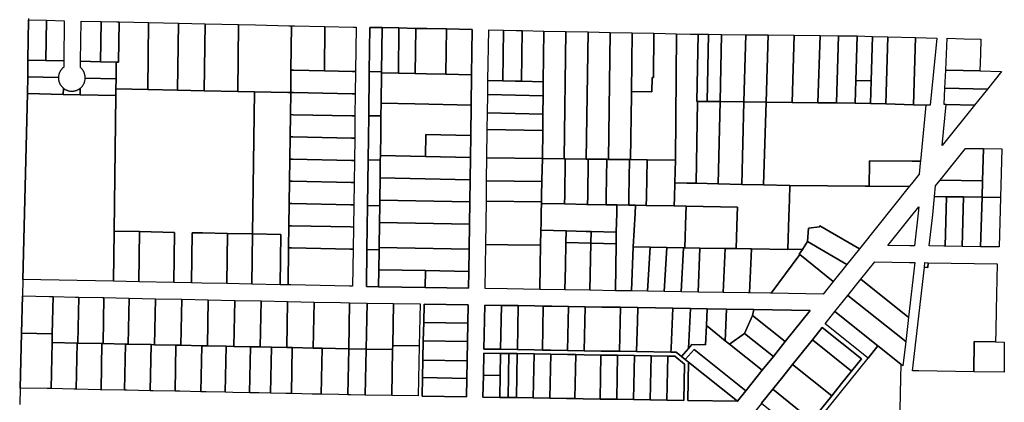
# Model space of a CAD drawing. Header units: feet. Extents: x -20058473 to 1466342, y -20424011 to 753407.
# Tile 53 of 58: x 1456637 to 1466305, y 738835 to 742593. Entities that reach past the tile are written whole.
import ezdxf

# ---------------------------------------------------------------- set-up
doc = ezdxf.new("R2010")
doc.units = ezdxf.units.FT
doc.header["$MEASUREMENT"] = 0
doc.layers.add('vanwert_121013_d_joined', color=247, linetype='Continuous')

msp = doc.modelspace()

# ---------------------------------------------------------------- linework, layer by layer
at = {"layer": 'vanwert_121013_d_joined'}
msp.add_lwpolyline([(1456724.2, 742605.9), (1456724, 742591), (1456718.6, 742195.9), (1456716.3, 742031.6), (1456714.1, 741867.3), (1456714.1, 741867.3), (1456668.8, 740042), (1456664.2, 739879.5), (1456654.9, 739514.8), (1456641.3, 738975.5), (1456637.2, 738812.9)], dxfattribs=at)
for points in [[(1456894.3, 742192), (1456718.6, 742195.9), (1456724, 742591), (1456899.7, 742587.2), (1456894.3, 742192)], [(1456894.3, 742192), (1456899.7, 742587.2), (1457075.5, 742583.3), (1457070.1, 742188.2), (1456894.3, 742192)], [(1457431.5, 742180.2), (1457234.3, 742184.5), (1457239.7, 742579.7), (1457436.9, 742575.2), (1457431.5, 742180.2)], [(1457614.2, 742571.2), (1457608.9, 742176.3), (1457585.9, 742176.8), (1457431.5, 742180.2), (1457436.9, 742575.2), (1457591.2, 742571.8), (1457614.2, 742571.2)], [(1457585.9, 742176.8), (1457608.9, 742176.3), (1457614.2, 742571.2), (1457903.3, 742564.7), (1457894.4, 741907.9), (1457582.3, 741914.8), (1457583.6, 742012.5), (1457585.9, 742176.8)], [(1457894.4, 741907.9), (1457903.3, 742564.7), (1458195.7, 742558.1), (1458186.8, 741901.4), (1457894.4, 741907.9)], [(1458186.8, 741901.4), (1458195.7, 742558.1), (1458458.5, 742552.2), (1458449.6, 741895.6), (1458186.8, 741901.4)], [(1458449.6, 741895.6), (1458458.5, 742552.2), (1458787, 742544.8), (1458778.2, 741888.4), (1458449.6, 741895.6)], [(1459298.1, 741877), (1459271, 741877.6), (1458942.4, 741884.8), (1458778.2, 741888.4), (1458787, 742544.8), (1458951.3, 742541.1), (1459279.8, 742533.7), (1459306.9, 742533.2), (1459301, 742096.8), (1459298.1, 741878.7), (1459298.1, 741877)], [(1459634.6, 742526.4), (1459628.7, 742090), (1459328.1, 742096.3), (1459301, 742096.8), (1459306.9, 742533.2), (1459334, 742532.6), (1459634.6, 742526.4)], [(1459628.7, 742090), (1459634.6, 742526.4), (1459911.6, 742520.6), (1459941.1, 742520), (1459935.2, 742083.7), (1459905.7, 742084.3), (1459628.7, 742090)], [(1460075.8, 742517.2), (1460070, 742083.5), (1460064.1, 741649.8), (1460058.3, 741216.1), (1460052.2, 740768.3), (1460046.3, 740334.5), (1460041.5, 739972.3), (1460161.4, 739970.3), (1460618.1, 739962.7), (1461045.2, 739955.6), (1461047.5, 740121.1), (1461050.4, 740339.7), (1461053.7, 740583.9), (1461056.7, 740802.5), (1461059.6, 741021.1), (1461062.6, 741239.6), (1461065.5, 741456.8), (1461069.5, 741754.9), (1461073.6, 742052.9), (1461079.5, 742496.4), (1460827.7, 742501.6), (1460636.3, 742505.6), (1460527.2, 742507.8), (1460361.5, 742511.3), (1460195.8, 742514.7), (1460075.8, 742517.2)], [(1460070, 742083.5), (1460075.8, 742517.2), (1460195.8, 742514.7), (1460189.9, 742081), (1460070, 742083.5)], [(1460355.5, 742067.8), (1460189.8, 742071.2), (1460189.9, 742081), (1460195.8, 742514.7), (1460361.5, 742511.3), (1460355.5, 742067.8)], [(1460355.5, 742067.8), (1460361.5, 742511.3), (1460527.2, 742507.8), (1460521.2, 742064.3), (1460355.5, 742067.8)], [(1460527.2, 742507.8), (1460636.3, 742505.6), (1460827.7, 742501.6), (1460821.7, 742058.1), (1460630.3, 742062.1), (1460521.2, 742064.3), (1460527.2, 742507.8)], [(1460821.7, 742058.1), (1460827.7, 742501.6), (1461079.5, 742496.4), (1461073.6, 742052.9), (1460821.7, 742058.1)], [(1461381.7, 741992.2), (1461235.5, 741995.3), (1461242.2, 742493), (1461388.4, 742490), (1461381.7, 741992.2)], [(1461381.7, 741992.2), (1461388.4, 742490), (1461513.2, 742487.4), (1461570.7, 742486.2), (1461564, 741988.5), (1461506.5, 741989.6), (1461381.7, 741992.2)], [(1461564, 741988.5), (1461570.7, 742486.2), (1461784.3, 742481.7), (1461778.6, 741984), (1461564, 741988.5)], [(1461984.2, 741226.5), (1461770, 741229), (1461773.1, 741504.2), (1461775, 741665.3), (1461777, 741846), (1461778.6, 741984), (1461784.3, 742481.7), (1462001.1, 742477.2), (1461984.2, 741226.5)], [(1461984.2, 741226.5), (1462001.1, 742477.2), (1462217.9, 742472.7), (1462201.1, 741223.9), (1461994.7, 741226.4), (1461984.2, 741226.5)], [(1462417.9, 741221.3), (1462401, 741221.5), (1462219.4, 741223.7), (1462201.1, 741223.9), (1462217.9, 742472.7), (1462434.8, 742468.2), (1462417.9, 741221.3)], [(1462634.8, 741218.7), (1462624.6, 741218.8), (1462417.9, 741221.3), (1462434.8, 742468.2), (1462651.6, 742463.7), (1462643.9, 741888.7), (1462643.4, 741855.8), (1462634.8, 741218.7)], [(1462643.9, 741888.7), (1462845.9, 741884.5), (1462847.8, 742025.8), (1462859.3, 742025.6), (1462865.2, 742459.3), (1463085.3, 742454.7), (1463077.2, 741213.4), (1462798.6, 741216.8), (1462634.8, 741218.7), (1462643.4, 741855.8), (1462643.9, 741888.7)], [(1462865.2, 742459.3), (1462859.3, 742025.6), (1462847.8, 742025.8), (1462845.9, 741884.5), (1462643.9, 741888.7), (1462651.6, 742463.7), (1462865.2, 742459.3)], [(1463279.8, 740986.1), (1463188.9, 740988.2), (1463070.9, 740990.9), (1463077.2, 741213.4), (1463085.3, 742454.7), (1463222.3, 742451.9), (1463299.1, 742451), (1463287.4, 741790.7), (1463294, 741790.6), (1463279.8, 740986.1)], [(1463294, 741790.6), (1463287.4, 741790.7), (1463299.1, 742451), (1463305.7, 742450.9), (1463400.2, 742449.9), (1463387.3, 741789.6), (1463294, 741790.6)], [(1463515, 741788.1), (1463387.3, 741789.6), (1463400.2, 742449.9), (1463529.4, 742448.4), (1463515, 741788.1)], [(1463749.1, 741785.5), (1463515, 741788.1), (1463529.4, 742448.4), (1463766.5, 742445.7), (1463749.1, 741785.5)], [(1463966.7, 741783), (1463749.1, 741785.5), (1463766.5, 742445.7), (1463986.9, 742443.3), (1463966.7, 741783)], [(1464221.4, 741780.2), (1463966.7, 741783), (1463986.9, 742443.3), (1464241.5, 742440.4), (1464221.4, 741780.2)], [(1464476, 741777.3), (1464221.4, 741780.2), (1464241.5, 742440.4), (1464496.2, 742437.5), (1464476, 741777.3)], [(1464476, 741777.3), (1464496.2, 742437.5), (1464678.5, 742435.5), (1464658.4, 741775.2), (1464476, 741777.3)], [(1464678.5, 742435.5), (1464860.9, 742433.1), (1464847.6, 741996.3), (1464840.8, 741772.9), (1464658.4, 741775.2), (1464678.5, 742435.5)], [(1464998.7, 741992.4), (1464847.6, 741996.3), (1464860.9, 742433.1), (1465012, 742429.2), (1464998.7, 741992.4)], [(1465143, 741765.1), (1464991.9, 741769), (1464998.7, 741992.4), (1465012, 742429.2), (1465163.1, 742425.3), (1465143, 741765.1)], [(1465414, 741758.1), (1465143, 741765.1), (1465163.1, 742425.3), (1465434.1, 742418.3), (1465414, 741758.1)], [(1465641.6, 742412.9), (1465577.5, 741753.9), (1465536.2, 741754.9), (1465414, 741758.1), (1465434.1, 742418.3), (1465641.6, 742412.9)], [(1466070.1, 742253.9), (1466065.8, 742089.6), (1465900.9, 742093.9), (1465730.1, 742098.3), (1465745.4, 742410.2), (1465909.7, 742406), (1466073.9, 742401.7), (1466070.1, 742253.9)], [(1457017.7, 742025), (1456716.3, 742031.6), (1456718.6, 742195.9), (1456894.3, 742192), (1457070.1, 742188.2), (1457069.2, 742126.5), (1457065.7, 742123.6), (1457062.2, 742120.7), (1457059.5, 742118.2), (1457058.9, 742117.7), (1457055.7, 742114.5), (1457054.9, 742113.7), (1457052.5, 742111.2), (1457049.5, 742107.8), (1457046.6, 742104.4), (1457043.9, 742100.8), (1457041.2, 742097.1), (1457038.7, 742093.4), (1457037.4, 742091.3), (1457036.3, 742089.5), (1457035, 742087.3), (1457034, 742085.6), (1457031.9, 742081.6), (1457029.9, 742077.5), (1457028.1, 742073.4), (1457026.4, 742069.2), (1457024.9, 742064.9), (1457023.5, 742060.6), (1457022.2, 742056.3), (1457021.1, 742051.9), (1457020.1, 742047.5), (1457019.3, 742043), (1457018.7, 742038.5), (1457018.2, 742034), (1457017.9, 742029.5), (1457017.7, 742025)], [(1457234.3, 742184.5), (1457431.5, 742180.2), (1457585.9, 742176.8), (1457583.6, 742012.5), (1457280.5, 742019.2), (1457280.5, 742023.7), (1457280.4, 742028.2), (1457280.1, 742032.8), (1457279.7, 742037.3), (1457279.1, 742041.8), (1457278.3, 742046.2), (1457277.4, 742050.7), (1457276.3, 742055.1), (1457275.1, 742059.4), (1457273.8, 742063.7), (1457272.3, 742068), (1457270.6, 742072.2), (1457268.8, 742076.4), (1457266.9, 742080.5), (1457264.8, 742084.5), (1457262.6, 742088.4), (1457260.2, 742092.3), (1457257.7, 742096.1), (1457255.1, 742099.8), (1457252.4, 742103.4), (1457249.5, 742106.9), (1457246.5, 742110.3), (1457243.4, 742113.6), (1457240.2, 742116.8), (1457236.9, 742119.9), (1457233.5, 742122.8), (1457234.3, 742184.5)], [(1459628.7, 742090), (1459905.7, 742084.3), (1459935.2, 742083.7), (1459932.3, 741865.5), (1459902.7, 741866.1), (1459325.2, 741878.1), (1459298.1, 741878.7), (1459301, 742096.8), (1459328.1, 742096.3), (1459628.7, 742090)], [(1460064.1, 741649.8), (1460070, 742083.5), (1460189.9, 742081), (1460189.8, 742071.2), (1460185.7, 741773.2), (1460184, 741647.3), (1460064.1, 741649.8)], [(1460355.5, 742067.8), (1460521.2, 742064.3), (1460630.3, 742062.1), (1460821.7, 742058.1), (1461073.6, 742052.9), (1461069.5, 741754.9), (1460517.2, 741766.3), (1460185.7, 741773.2), (1460189.8, 742071.2), (1460355.5, 742067.8)], [(1465721.5, 741921.8), (1465730.1, 742098.3), (1465900.9, 742093.9), (1466065.8, 742089.6), (1466277.7, 742084.2), (1466139.1, 741911), (1465721.5, 741921.8)], [(1456716.3, 742031.6), (1457017.7, 742025), (1457017.7, 742020.5), (1457017.8, 742016.1), (1457018.1, 742011.7), (1457018.5, 742007.2), (1457019.1, 742002.8), (1457019.8, 741998.5), (1457020.7, 741994.1), (1457021.7, 741989.8), (1457022.9, 741985.5), (1457024.2, 741981.2), (1457025.6, 741977), (1457027.2, 741972.9), (1457028.9, 741968.8), (1457030.8, 741964.8), (1457032.8, 741960.8), (1457035, 741956.9), (1457037.2, 741953.1), (1457039.6, 741949.4), (1457042.1, 741945.7), (1457044.8, 741942.1), (1457047.5, 741938.6), (1457050.4, 741935.3), (1457053.4, 741932), (1457056.5, 741928.8), (1457059.7, 741925.7), (1457063, 741922.7), (1457066.4, 741919.9), (1457065.6, 741859.6), (1456714.1, 741867.3), (1456716.3, 742031.6)], [(1457229.9, 741856), (1457230.8, 741919.1), (1457234.2, 741921.9), (1457237.5, 741924.8), (1457240.8, 741927.9), (1457243.9, 741931), (1457246.9, 741934.3), (1457249.8, 741937.6), (1457252.6, 741941.1), (1457255.3, 741944.6), (1457257.9, 741948.2), (1457260.3, 741952), (1457262.6, 741955.8), (1457264.8, 741959.6), (1457266.8, 741963.6), (1457268.7, 741967.6), (1457270.5, 741971.7), (1457272.1, 741975.8), (1457273.6, 741980), (1457275, 741984.2), (1457276.2, 741988.5), (1457277.3, 741992.8), (1457278.2, 741997.1), (1457278.9, 742001.5), (1457279.6, 742005.9), (1457280, 742010.3), (1457280.4, 742014.8), (1457280.5, 742019.2), (1457583.6, 742012.5), (1457582.3, 741914.8), (1457581.4, 741848.2), (1457229.9, 741856)], [(1461381.7, 741992.2), (1461506.5, 741989.6), (1461564, 741988.5), (1461778.6, 741984), (1461777, 741846), (1461233.6, 741857.3), (1461235.5, 741995.3), (1461381.7, 741992.2)], [(1464840.8, 741772.9), (1464847.6, 741996.3), (1464998.7, 741992.4), (1464991.9, 741769), (1464840.8, 741772.9)], [(1457581.4, 741848.2), (1457563.4, 740516.5), (1457556.8, 740023.6), (1456668.8, 740042), (1456714.1, 741867.3), (1457065.6, 741859.6), (1457229.9, 741856), (1457581.4, 741848.2)], [(1457230.8, 741919.1), (1457229.9, 741856), (1457065.6, 741859.6), (1457066.4, 741919.9), (1457070, 741917.1), (1457073.7, 741914.4), (1457077.5, 741911.9), (1457081.3, 741909.5), (1457085.3, 741907.2), (1457089.3, 741905), (1457093.4, 741903), (1457097.5, 741901.2), (1457101.7, 741899.5), (1457106, 741897.9), (1457110.3, 741896.5), (1457114.7, 741895.2), (1457119.1, 741894.1), (1457123.6, 741893.1), (1457128.1, 741892.3), (1457132.6, 741891.7), (1457137.1, 741891.2), (1457141.6, 741890.8), (1457146.2, 741890.7), (1457150.7, 741890.6), (1457151.3, 741890.7), (1457155.3, 741890.8), (1457159.8, 741891.1), (1457164.3, 741891.5), (1457168.9, 741892.1), (1457173.3, 741892.9), (1457177.8, 741893.8), (1457182.2, 741894.9), (1457182.7, 741895), (1457186.6, 741896.1), (1457191, 741897.5), (1457195.2, 741899), (1457199.5, 741900.7), (1457201.9, 741901.7), (1457203.7, 741902.5), (1457205.6, 741903.4), (1457207.8, 741904.4), (1457211.8, 741906.5), (1457213.5, 741907.5), (1457215.8, 741908.8), (1457218.1, 741910.2), (1457219.6, 741911.2), (1457223.4, 741913.7), (1457227.2, 741916.3), (1457230.8, 741919.1)], [(1457582.3, 741914.8), (1457894.4, 741907.9), (1458186.8, 741901.4), (1458449.6, 741895.6), (1458778.2, 741888.4), (1458942.4, 741884.8), (1458923.6, 740488.2), (1458677.2, 740493.3), (1458430.8, 740498.4), (1458332.2, 740500.5), (1458325.6, 740007.6), (1458151.4, 740011.2), (1458158.1, 740504.1), (1457813.1, 740511.3), (1457563.4, 740516.5), (1457581.4, 741848.2), (1457582.3, 741914.8)], [(1459196.2, 739989.5), (1459202.8, 740482.4), (1458923.6, 740488.2), (1458942.4, 741884.8), (1459271, 741877.6), (1459298.1, 741877), (1459295.1, 741660.5), (1459292.2, 741442.3), (1459289.2, 741224.2), (1459286.3, 741006), (1459283.4, 740787.8), (1459280.4, 740569.7), (1459277.5, 740351.5), (1459272.5, 739987.9), (1459245.4, 739988.5), (1459196.2, 739989.5)], [(1459298.1, 741878.7), (1459325.2, 741878.1), (1459902.7, 741866.1), (1459932.3, 741865.5), (1459929.3, 741647.3), (1459899.8, 741647.9), (1459322.2, 741659.9), (1459295.1, 741660.5), (1459298.1, 741877), (1459298.1, 741878.7)], [(1461775, 741665.3), (1461231.1, 741676.6), (1461233.6, 741857.3), (1461777, 741846), (1461775, 741665.3)], [(1465721.5, 741921.8), (1466139.1, 741911), (1466012, 741752.2), (1465734.7, 741759.4), (1465713.5, 741759.9), (1465721.5, 741921.8)], [(1460620.7, 741248.8), (1460178.8, 741258), (1460181.7, 741475.2), (1460184, 741647.3), (1460185.7, 741773.2), (1460517.2, 741766.3), (1461069.5, 741754.9), (1461065.5, 741456.8), (1460623.6, 741466), (1460620.7, 741248.8)], [(1463279.8, 740986.1), (1463294, 741790.6), (1463387.3, 741789.6), (1463515, 741788.1), (1463497.3, 740981.1), (1463279.8, 740986.1)], [(1463727.8, 740975.7), (1463497.3, 740981.1), (1463515, 741788.1), (1463749.1, 741785.5), (1463727.8, 740975.7)], [(1463942, 740970.8), (1463727.8, 740975.7), (1463749.1, 741785.5), (1463966.7, 741783), (1463942, 740970.8)], [(1465536.2, 741754.9), (1465482.4, 741202.3), (1465399.5, 741203.2), (1464981.4, 741207.9), (1464981.1, 741188.2), (1464978.5, 740957.5), (1464939.1, 740957.8), (1464199.6, 740964.8), (1463942, 740970.8), (1463966.7, 741783), (1464221.4, 741780.2), (1464476, 741777.3), (1464658.4, 741775.2), (1464840.8, 741772.9), (1464991.9, 741769), (1465143, 741765.1), (1465414, 741758.1), (1465536.2, 741754.9)], [(1466012, 741752.2), (1465695.5, 741356.9), (1465734.7, 741759.4), (1466012, 741752.2)], [(1459295.1, 741660.5), (1459322.2, 741659.9), (1459899.8, 741647.9), (1459929.3, 741647.3), (1459926.4, 741429.2), (1459896.8, 741429.8), (1459319.3, 741441.8), (1459292.2, 741442.3), (1459295.1, 741660.5)], [(1461773.1, 741504.2), (1461229, 741515.5), (1461231.1, 741676.6), (1461775, 741665.3), (1461773.1, 741504.2)], [(1460058.3, 741216.1), (1460064.1, 741649.8), (1460184, 741647.3), (1460181.7, 741475.2), (1460178.8, 741258), (1460178.2, 741213.6), (1460058.3, 741216.1)], [(1460620.7, 741248.8), (1460623.6, 741466), (1461065.5, 741456.8), (1461062.6, 741239.6), (1460620.7, 741248.8)], [(1461773.1, 741504.2), (1461770, 741229), (1461225.2, 741236.3), (1461229, 741515.5), (1461773.1, 741504.2)], [(1459292.2, 741442.3), (1459319.3, 741441.8), (1459896.8, 741429.8), (1459926.4, 741429.2), (1459923.4, 741211), (1459893.9, 741211.6), (1459316.4, 741223.6), (1459289.2, 741224.2), (1459292.2, 741442.3)], [(1466091.2, 741010.4), (1465675.5, 741016.3), (1465923.5, 741328.9), (1466100, 741326.3), (1466091.2, 741010.4)], [(1466091.2, 741010.4), (1466100, 741326.3), (1466280.7, 741323.8), (1466267.4, 740846.9), (1466086.7, 740849.4), (1466091.2, 741010.4)], [(1459289.2, 741224.2), (1459316.4, 741223.6), (1459893.9, 741211.6), (1459923.4, 741211), (1459920.5, 740992.8), (1459890.9, 740993.4), (1459313.4, 741005.4), (1459286.3, 741006), (1459289.2, 741224.2)], [(1460052.2, 740768.3), (1460058.3, 741216.1), (1460178.2, 741213.6), (1460175.8, 741038.8), (1460172.9, 740819.6), (1460172.1, 740766.3), (1460052.2, 740768.3)], [(1460178.8, 741258), (1460620.7, 741248.8), (1461062.6, 741239.6), (1461059.6, 741021.1), (1460175.8, 741038.8), (1460178.2, 741213.6), (1460178.8, 741258)], [(1461770, 741229), (1461765.5, 741016.2), (1461765.2, 741003), (1461222.2, 741010.7), (1461222.3, 741023.8), (1461225.2, 741236.3), (1461770, 741229)], [(1461988.6, 740864.9), (1461987.2, 740782.8), (1461760.6, 740786.6), (1461761, 740803.3), (1461762.3, 740868.7), (1461765.2, 741003), (1461765.5, 741016.2), (1461770, 741229), (1461984.2, 741226.5), (1461994.7, 741226.4), (1461988.6, 740864.9)], [(1461988.6, 740864.9), (1461994.7, 741226.4), (1462201.1, 741223.9), (1462219.4, 741223.7), (1462214.8, 740861.1), (1462213.8, 740778.9), (1462204.9, 740779.1), (1461987.2, 740782.8), (1461988.6, 740864.9)], [(1462395.3, 740775.8), (1462213.8, 740778.9), (1462214.8, 740861.1), (1462219.4, 741223.7), (1462401, 741221.5), (1462396.3, 740858), (1462395.3, 740775.8)], [(1462618.9, 740772), (1462501, 740774), (1462395.3, 740775.8), (1462396.3, 740858), (1462401, 741221.5), (1462417.9, 741221.3), (1462624.6, 741218.8), (1462620, 740854.2), (1462618.9, 740772)], [(1462620, 740854.2), (1462624.6, 741218.8), (1462634.8, 741218.7), (1462798.6, 741216.8), (1462791.1, 740851.1), (1462789.4, 740769), (1462684.6, 740770.9), (1462618.9, 740772), (1462620, 740854.2)], [(1463066.8, 740846.1), (1463064.4, 740764), (1462789.4, 740769), (1462791.1, 740851.1), (1462798.6, 741216.8), (1463077.2, 741213.4), (1463070.9, 740990.9), (1463066.8, 740846.1)], [(1465482.4, 741202.3), (1465480.5, 741182.6), (1465470.1, 741075.2), (1465393.7, 740979.8), (1465372.8, 740953.7), (1464978.5, 740957.5), (1464981.1, 741188.2), (1464981.4, 741207.9), (1465399.5, 741203.2), (1465482.4, 741202.3)], [(1459286.3, 741006), (1459313.4, 741005.4), (1459890.9, 740993.4), (1459920.5, 740992.8), (1459917.6, 740774.7), (1459888, 740775.3), (1459310.5, 740787.3), (1459283.4, 740787.8), (1459286.3, 741006)], [(1460172.9, 740819.6), (1460175.8, 741038.8), (1461059.6, 741021.1), (1461056.7, 740802.5), (1460172.9, 740819.6)], [(1461765.2, 741003), (1461762.3, 740868.7), (1461761, 740803.3), (1461219.5, 740811.4), (1461222.2, 741010.7), (1461765.2, 741003)], [(1463066.8, 740846.1), (1463070.9, 740990.9), (1463188.9, 740988.2), (1463279.8, 740986.1), (1463497.3, 740981.1), (1463727.8, 740975.7), (1463942, 740970.8), (1464199.6, 740964.8), (1464195, 740825.5), (1464192.2, 740743.4), (1464189.4, 740661.3), (1464178.5, 740337.9), (1464178.5, 740336), (1463822.2, 740341.9), (1463809.4, 740342.1), (1463673, 740344.4), (1463683.9, 740670.5), (1463686.7, 740752.6), (1463181.2, 740761.9), (1463064.4, 740764), (1463066.8, 740846.1)], [(1465630.6, 740960.2), (1465675.5, 741016.3), (1466091.2, 741010.4), (1466086.7, 740849.4), (1465906, 740852), (1465738.4, 740854.4), (1465725.3, 740854.6), (1465620.4, 740856.1), (1465630.6, 740960.2)], [(1464323.8, 740334.7), (1464178.5, 740337.9), (1464189.4, 740661.3), (1464192.2, 740743.4), (1464195, 740825.5), (1464199.6, 740964.8), (1464939.1, 740957.8), (1464978.5, 740957.5), (1465372.8, 740953.7), (1464896.3, 740358.4), (1464883.6, 740342.5), (1464495.5, 740567.3), (1464489.3, 740559.6), (1464382, 740544.5), (1464372.2, 740413.4), (1464323.8, 740334.7)], [(1459283.4, 740787.8), (1459310.5, 740787.3), (1459888, 740775.3), (1459917.6, 740774.7), (1459914.6, 740556.5), (1459885, 740557.1), (1459307.5, 740569.1), (1459280.4, 740569.7), (1459283.4, 740787.8)], [(1460172.9, 740819.6), (1461056.7, 740802.5), (1461053.7, 740583.9), (1460169.9, 740600.4), (1460172.1, 740766.3), (1460172.9, 740819.6)], [(1461752.2, 740377.6), (1461430.6, 740382.9), (1461213.7, 740386.6), (1461216.6, 740599), (1461219.5, 740811.4), (1461761, 740803.3), (1461760.6, 740786.6), (1461758.9, 740704.5), (1461756.4, 740590.4), (1461755, 740524.4), (1461752.2, 740377.6)], [(1462213.8, 740778.9), (1462395.3, 740775.8), (1462501, 740774), (1462499.3, 740691.9), (1462495.4, 740507.6), (1462249, 740513.2), (1462199.3, 740514.3), (1462002.6, 740518.8), (1461755, 740524.4), (1461756.4, 740590.4), (1461758.9, 740704.5), (1461760.6, 740786.6), (1461987.2, 740782.8), (1462204.9, 740779.1), (1462213.8, 740778.9)], [(1465724.9, 740368.2), (1465711.8, 740368.4), (1465567.8, 740370.5), (1465603, 740677), (1465620.4, 740856.1), (1465725.3, 740854.6), (1465738.4, 740854.4), (1465724.9, 740368.2)], [(1465892.5, 740365.8), (1465724.9, 740368.2), (1465738.4, 740854.4), (1465906, 740852), (1465892.5, 740365.8)], [(1466073.2, 740363.3), (1465892.5, 740365.8), (1465906, 740852), (1466086.7, 740849.4), (1466073.2, 740363.3)], [(1466253.9, 740360.7), (1466073.2, 740363.3), (1466086.7, 740849.4), (1466267.4, 740846.9), (1466253.9, 740360.7)], [(1460046.3, 740334.5), (1460052.2, 740768.3), (1460172.1, 740766.3), (1460169.9, 740600.4), (1460166.6, 740355.5), (1460166.3, 740332.5), (1460046.3, 740334.5)], [(1462618.9, 740772), (1462684.6, 740770.9), (1462680.2, 740688.9), (1462662.2, 740361.3), (1462643.7, 739928.9), (1462487.7, 739931.5), (1462492.9, 740392.6), (1462495.4, 740507.6), (1462499.3, 740691.9), (1462501, 740774), (1462618.9, 740772)], [(1462680.2, 740688.9), (1462684.6, 740770.9), (1462789.4, 740769), (1463064.4, 740764), (1463181.2, 740761.9), (1463178.5, 740679.7), (1463167.5, 740352.8), (1463153.7, 740353.1), (1462990.8, 740355.8), (1462826.5, 740358.5), (1462662.2, 740361.3), (1462680.2, 740688.9)], [(1463178.5, 740679.7), (1463181.2, 740761.9), (1463686.7, 740752.6), (1463683.9, 740670.5), (1463673, 740344.4), (1463563.1, 740346.2), (1463316.8, 740350.3), (1463167.5, 740352.8), (1463178.5, 740679.7)], [(1465377.9, 740373.2), (1465163.1, 740376.2), (1465385.2, 740653.7), (1465465.2, 740753.6), (1465459.2, 740692.2), (1465422.5, 740372.5), (1465377.9, 740373.2)], [(1460166.6, 740355.5), (1460169.9, 740600.4), (1461053.7, 740583.9), (1461050.4, 740339.7), (1460166.6, 740355.5)], [(1457563.4, 740516.5), (1457813.1, 740511.3), (1457806.5, 740018.4), (1457556.8, 740023.6), (1457563.4, 740516.5)], [(1457813.1, 740511.3), (1458158.1, 740504.1), (1458151.4, 740011.2), (1457806.5, 740018.4), (1457813.1, 740511.3)], [(1458677.2, 740493.3), (1458670.5, 740000.4), (1458424.1, 740005.6), (1458325.6, 740007.6), (1458332.2, 740500.5), (1458430.8, 740498.4), (1458677.2, 740493.3)], [(1459280.4, 740569.7), (1459307.5, 740569.1), (1459885, 740557.1), (1459914.6, 740556.5), (1459911.7, 740338.3), (1459882.1, 740338.9), (1459304.6, 740350.9), (1459277.5, 740351.5), (1459280.4, 740569.7)], [(1461990.3, 739939.8), (1461743.9, 739943.9), (1461748.3, 740173.9), (1461752.2, 740377.6), (1461755, 740524.4), (1462002.6, 740518.8), (1462000.1, 740403.8), (1461995.2, 740169.8), (1461990.3, 739939.8)], [(1462246.5, 740398.2), (1462000.1, 740403.8), (1462002.6, 740518.8), (1462199.3, 740514.3), (1462249, 740513.2), (1462246.5, 740398.2)], [(1462246.5, 740398.2), (1462249, 740513.2), (1462495.4, 740507.6), (1462492.9, 740392.6), (1462246.5, 740398.2)], [(1464372.2, 740413.4), (1464382, 740544.5), (1464489.3, 740559.6), (1464495.5, 740567.3), (1464883.6, 740342.5), (1464760.4, 740188.6), (1464372.2, 740413.4)], [(1458677.2, 740493.3), (1458923.6, 740488.2), (1458916.9, 739995.3), (1458670.5, 740000.4), (1458677.2, 740493.3)], [(1458923.6, 740488.2), (1459202.8, 740482.4), (1459196.2, 739989.5), (1458916.9, 739995.3), (1458923.6, 740488.2)], [(1462236.7, 739935.7), (1461990.3, 739939.8), (1461995.2, 740169.8), (1462000.1, 740403.8), (1462246.5, 740398.2), (1462236.7, 739935.7)], [(1464323.8, 740334.7), (1464372.2, 740413.4), (1464760.4, 740188.6), (1464626.3, 740021.1), (1464296.6, 740286.6), (1464291.5, 740290.7), (1464323.8, 740334.7)], [(1459277.5, 740351.5), (1459304.6, 740350.9), (1459882.1, 740338.9), (1459911.7, 740338.3), (1459906.7, 739974.8), (1459877.2, 739975.4), (1459299.7, 739987.4), (1459272.5, 739987.9), (1459277.5, 740351.5)], [(1460046.3, 740334.5), (1460166.3, 740332.5), (1460163.6, 740136.3), (1460161.4, 739970.3), (1460041.5, 739972.3), (1460046.3, 740334.5)], [(1460620.3, 740128.5), (1460163.6, 740136.3), (1460166.3, 740332.5), (1460166.6, 740355.5), (1461050.4, 740339.7), (1461047.5, 740121.1), (1460620.3, 740128.5)], [(1461752.2, 740377.6), (1461748.3, 740173.9), (1461743.9, 739943.9), (1461424.7, 739949.2), (1461207.9, 739952.8), (1461213.7, 740386.6), (1461430.6, 740382.9), (1461752.2, 740377.6)], [(1462246.5, 740398.2), (1462492.9, 740392.6), (1462487.7, 739931.5), (1462236.7, 739935.7), (1462246.5, 740398.2)], [(1462662.2, 740361.3), (1462826.5, 740358.5), (1462802.8, 739926.2), (1462643.7, 739928.9), (1462662.2, 740361.3)], [(1462826.5, 740358.5), (1462990.8, 740355.8), (1462967.1, 739923.5), (1462802.8, 739926.2), (1462826.5, 740358.5)], [(1462990.8, 740355.8), (1463153.7, 740353.1), (1463132.7, 739920.7), (1462967.1, 739923.5), (1462990.8, 740355.8)], [(1463153.7, 740353.1), (1463167.5, 740352.8), (1463316.8, 740350.3), (1463298.2, 739918), (1463132.7, 739920.7), (1463153.7, 740353.1)], [(1463544.5, 739913.9), (1463298.2, 739918), (1463316.8, 740350.3), (1463563.1, 740346.2), (1463544.5, 739913.9)], [(1463822.2, 740341.9), (1463804, 739909.5), (1463790.8, 739909.7), (1463544.5, 739913.9), (1463563.1, 740346.2), (1463673, 740344.4), (1463809.4, 740342.1), (1463822.2, 740341.9)], [(1464323.8, 740334.7), (1464291.5, 740290.7), (1464296.6, 740286.6), (1464017.3, 739906), (1464009.3, 739906.1), (1463804, 739909.5), (1463822.2, 740341.9), (1464178.5, 740336), (1464178.5, 740337.9), (1464323.8, 740334.7)], [(1464296.6, 740286.6), (1464626.3, 740021.1), (1464527.3, 739897.5), (1464017.3, 739906), (1464296.6, 740286.6)], [(1465359.7, 739674.5), (1464897.5, 740044.4), (1465033.1, 740213.8), (1465373.6, 740208.9), (1465426.8, 740208.1), (1465365, 739670.2), (1465359.7, 739674.5)], [(1466225.7, 739743.2), (1466221.9, 739536.3), (1466219.9, 739427.8), (1466009.7, 739430.8), (1466006.9, 739135.1), (1465465.9, 739142.8), (1465403.8, 739143.7), (1465520.6, 740161), (1465553.5, 740160.6), (1465558.7, 740206.3), (1466234.1, 740196.6), (1466225.7, 739743.2)], [(1465520.6, 740161), (1465525.8, 740206.7), (1465558.7, 740206.3), (1465553.5, 740160.6), (1465520.6, 740161)], [(1460618.1, 739962.7), (1460161.4, 739970.3), (1460163.6, 740136.3), (1460620.3, 740128.5), (1460618.1, 739962.7)], [(1461047.5, 740121.1), (1461045.2, 739955.6), (1460618.1, 739962.7), (1460620.3, 740128.5), (1461047.5, 740121.1)], [(1464770.2, 739885.4), (1464897.5, 740044.4), (1465359.7, 739674.5), (1465365, 739670.2), (1465358, 739609.2), (1465337.5, 739431.2), (1464770.2, 739885.4)], [(1456957.5, 739508.6), (1456654.9, 739514.8), (1456664.2, 739879.5), (1456925.4, 739874.1), (1456964.8, 739873.2), (1456957.5, 739508.6)], [(1456957.5, 739508.6), (1456964.8, 739873.2), (1457185.6, 739868.7), (1457217.7, 739868), (1457208.8, 739416.3), (1457201.9, 739416.4), (1456955.8, 739421.5), (1456957.5, 739508.6)], [(1457208.8, 739416.3), (1457217.7, 739868), (1457445.8, 739863.3), (1457464.1, 739862.9), (1457455.2, 739411.2), (1457445.3, 739411.4), (1457208.8, 739416.3)], [(1457455.2, 739411.2), (1457464.1, 739862.9), (1457706, 739857.9), (1457710.5, 739857.8), (1457701.6, 739406.1), (1457675.3, 739406.6), (1457455.2, 739411.2)], [(1457701.6, 739406.1), (1457710.5, 739857.8), (1457966.1, 739852.5), (1457970.1, 739852.5), (1457961.1, 739400.7), (1457928.3, 739401.4), (1457701.6, 739406.1)], [(1457961.1, 739400.7), (1457970.1, 739852.5), (1458226.3, 739847.2), (1458229.6, 739847.1), (1458220.7, 739395.4), (1458171.4, 739396.4), (1457961.1, 739400.7)], [(1458220.7, 739395.4), (1458229.6, 739847.1), (1458486.5, 739841.8), (1458489.2, 739841.7), (1458480.2, 739390), (1458424.4, 739391.1), (1458220.7, 739395.4)], [(1458480.2, 739390), (1458489.2, 739841.7), (1458746.7, 739836.4), (1458748.7, 739836.4), (1458739.7, 739384.6), (1458664.2, 739386.2), (1458480.2, 739390)], [(1458739.7, 739384.6), (1458748.7, 739836.4), (1459006.9, 739831), (1459008.3, 739831), (1458999.3, 739379.3), (1458904, 739381.2), (1458739.7, 739384.6)], [(1458999.3, 739379.3), (1459008.3, 739831), (1459267.1, 739825.6), (1459267.8, 739825.6), (1459258.8, 739373.9), (1459108.8, 739377), (1458999.3, 739379.3)], [(1459258.8, 739373.9), (1459267.8, 739825.6), (1459527.3, 739820.3), (1459518.4, 739368.5), (1459313.6, 739372.8), (1459258.8, 739373.9)], [(1459867.9, 739361.3), (1459607.1, 739366.7), (1459518.4, 739368.5), (1459527.3, 739820.3), (1459787.5, 739814.9), (1459876.9, 739813), (1459867.9, 739361.3)], [(1465289.8, 739208.5), (1465063.6, 739389.6), (1464642.9, 739726.4), (1464770.2, 739885.4), (1465337.5, 739431.2), (1465310.1, 739192.2), (1465289.8, 739208.5)], [(1459867.9, 739361.3), (1459876.9, 739813), (1460047.7, 739809.5), (1460038.8, 739357.8), (1459867.9, 739361.3)], [(1460038.8, 739357.8), (1460047.7, 739809.5), (1460308, 739805.2), (1460299.8, 739394.5), (1460299, 739353.4), (1460038.8, 739357.8)], [(1460299.8, 739394.5), (1460308, 739805.2), (1460568.2, 739800.8), (1460560, 739390.2), (1460299.8, 739394.5)], [(1461041.3, 739792.9), (1460607.6, 739800.2), (1460604, 739619.5), (1460600.4, 739438.8), (1460596.8, 739258.1), (1460596.7, 739249.9), (1460593.2, 739077.4), (1460589.6, 738896.7), (1461023.3, 738889.5), (1461026.9, 739070.1), (1461030.4, 739242.6), (1461030.5, 739250.8), (1461034.1, 739431.5), (1461037.7, 739612.2), (1461041.3, 739792.9)], [(1460604, 739619.5), (1460607.6, 739800.2), (1461041.3, 739792.9), (1461037.7, 739612.2), (1460604, 739619.5)], [(1461368.2, 739787.5), (1461359.6, 739355.5), (1461195.3, 739358.2), (1461203.9, 739790.2), (1461368.2, 739787.5)], [(1461203.9, 739790.2), (1461195.3, 739358.2), (1461359.6, 739355.5), (1461523.9, 739352.7), (1461688.2, 739350), (1461770.3, 739348.6), (1461852.5, 739347.2), (1462016.7, 739344.5), (1462181, 739341.8), (1462345.3, 739339), (1462526.8, 739336), (1462695.1, 739333.2), (1463031.7, 739327.6), (1463082.7, 739326.7), (1463135.6, 739284.5), (1463171.7, 739255.8), (1463204.2, 739229.9), (1463196.7, 738853.2), (1463685.8, 738846.3), (1463767.9, 738948.9), (1463928.9, 739150), (1464037.7, 739286), (1464154.8, 739432.2), (1464398.8, 739736.9), (1463844.9, 739746.2), (1463578.8, 739750.6), (1463388.2, 739753.8), (1463223.9, 739756.5), (1463051.5, 739759.4), (1462879.4, 739762.3), (1462707.4, 739765.1), (1462535.4, 739768), (1462353.9, 739771), (1462189.6, 739773.8), (1462025.3, 739776.5), (1461861.1, 739779.3), (1461778.9, 739780.6), (1461696.8, 739782), (1461532.5, 739784.7), (1461368.2, 739787.5), (1461203.9, 739790.2)], [(1461532.5, 739784.7), (1461523.9, 739352.7), (1461359.6, 739355.5), (1461368.2, 739787.5), (1461532.5, 739784.7)], [(1461523.9, 739352.7), (1461532.5, 739784.7), (1461696.8, 739782), (1461778.9, 739780.6), (1461770.3, 739348.6), (1461688.2, 739350), (1461523.9, 739352.7)], [(1461770.3, 739348.6), (1461778.9, 739780.6), (1461861.1, 739779.3), (1462025.3, 739776.5), (1462016.7, 739344.5), (1461852.5, 739347.2), (1461770.3, 739348.6)], [(1462181, 739341.8), (1462016.7, 739344.5), (1462025.3, 739776.5), (1462189.6, 739773.8), (1462181, 739341.8)], [(1462526.8, 739336), (1462345.3, 739339), (1462181, 739341.8), (1462189.6, 739773.8), (1462353.9, 739771), (1462535.4, 739768), (1462526.8, 739336)], [(1462707.4, 739765.1), (1462703.7, 739632.3), (1462695.1, 739333.2), (1462526.8, 739336), (1462535.4, 739768), (1462707.4, 739765.1)], [(1462695.1, 739333.2), (1462703.7, 739632.3), (1462707.4, 739765.1), (1462879.4, 739762.3), (1463051.5, 739759.4), (1463033.5, 739366.3), (1463031.7, 739327.6), (1462695.1, 739333.2)], [(1463206, 739362.6), (1463135.6, 739284.5), (1463082.7, 739326.7), (1463031.7, 739327.6), (1463033.5, 739366.3), (1463051.5, 739759.4), (1463223.9, 739756.5), (1463206, 739362.6)], [(1463380.7, 739589.7), (1463372.1, 739400.7), (1463236.5, 739402.4), (1463206, 739362.6), (1463223.9, 739756.5), (1463388.2, 739753.8), (1463380.7, 739589.7)], [(1463564.5, 739437.5), (1463380.7, 739589.7), (1463388.2, 739753.8), (1463578.8, 739750.6), (1463564.5, 739437.5)], [(1463833.8, 739687.4), (1463755.7, 739510.9), (1463608.1, 739405.5), (1463564.5, 739437.5), (1463578.8, 739750.6), (1463844.9, 739746.2), (1463833.8, 739687.4)], [(1463833.8, 739687.4), (1463844.9, 739746.2), (1464398.8, 739736.9), (1464154.8, 739432.2), (1463833.8, 739687.4)], [(1464547, 739606.6), (1464642.9, 739726.4), (1465063.6, 739389.6), (1464967.7, 739269.8), (1464547, 739606.6)], [(1463833.8, 739687.4), (1464154.8, 739432.2), (1464037.7, 739286), (1463755.7, 739510.9), (1463833.8, 739687.4)], [(1460600.4, 739438.8), (1460604, 739619.5), (1461037.7, 739612.2), (1461034.1, 739431.5), (1460600.4, 739438.8)], [(1463608.1, 739405.5), (1463928.9, 739150), (1463767.9, 738948.9), (1463259.9, 739353.6), (1463171.7, 739255.8), (1463135.6, 739284.5), (1463206, 739362.6), (1463236.5, 739402.4), (1463372.1, 739400.7), (1463380.7, 739589.7), (1463564.5, 739437.5), (1463608.1, 739405.5)], [(1464518.3, 739570.7), (1464421.2, 739449.5), (1464324.1, 739328.2), (1464227.1, 739207), (1464130, 739085.7), (1464032.9, 738964.5), (1463922, 738825.9), (1463920.5, 738824), (1463817.8, 738695.8), (1464201.2, 738386), (1464303.9, 738514.2), (1464305.4, 738516.2), (1464416.3, 738654.7), (1464513.7, 738776.3), (1464611, 738897.9), (1464708.4, 739019.5), (1464805.7, 739141.1), (1464903.1, 739262.7), (1464518.3, 739570.7)], [(1464518.3, 739570.7), (1464903.1, 739262.7), (1464805.7, 739141.1), (1464421.2, 739449.5), (1464518.3, 739570.7)], [(1456654.9, 739514.8), (1456957.5, 739508.6), (1456955.8, 739421.5), (1456946.8, 738969.2), (1456907.4, 738970), (1456641.3, 738975.5), (1456654.9, 739514.8)], [(1460596.7, 739249.9), (1460596.8, 739258.1), (1460600.4, 739438.8), (1461034.1, 739431.5), (1461030.5, 739250.8), (1461030.4, 739242.6), (1460596.7, 739249.9)], [(1463755.7, 739510.9), (1464037.7, 739286), (1463928.9, 739150), (1463608.1, 739405.5), (1463755.7, 739510.9)], [(1464805.7, 739141.1), (1464708.4, 739019.5), (1464611, 738897.9), (1464227.1, 739207), (1464324.1, 739328.2), (1464421.2, 739449.5), (1464805.7, 739141.1)], [(1457192.9, 738964.1), (1457167.6, 738964.6), (1456946.8, 738969.2), (1456955.8, 739421.5), (1457201.9, 739416.4), (1457192.9, 738964.1)], [(1457436.4, 738959.1), (1457427.8, 738959.2), (1457192.9, 738964.1), (1457201.9, 739416.4), (1457208.8, 739416.3), (1457445.3, 739411.4), (1457436.4, 738959.1)], [(1457436.4, 738959.1), (1457445.3, 739411.4), (1457455.2, 739411.2), (1457675.3, 739406.6), (1457666.3, 738954.3), (1457436.4, 738959.1)], [(1457919.3, 738949.1), (1457688, 738953.9), (1457666.3, 738954.3), (1457675.3, 739406.6), (1457701.6, 739406.1), (1457928.3, 739401.4), (1457919.3, 738949.1)], [(1458162.4, 738944), (1457948.2, 738948.5), (1457919.3, 738949.1), (1457928.3, 739401.4), (1457961.1, 739400.7), (1458171.4, 739396.4), (1458162.4, 738944)], [(1458415.4, 738938.8), (1458208.4, 738943.1), (1458162.4, 738944), (1458171.4, 739396.4), (1458220.7, 739395.4), (1458424.4, 739391.1), (1458415.4, 738938.8)], [(1458655.2, 738933.9), (1458468.6, 738937.7), (1458415.4, 738938.8), (1458424.4, 739391.1), (1458480.2, 739390), (1458664.2, 739386.2), (1458655.2, 738933.9)], [(1458895, 738928.9), (1458728.8, 738932.3), (1458655.2, 738933.9), (1458664.2, 739386.2), (1458739.7, 739384.6), (1458904, 739381.2), (1458895, 738928.9)], [(1459099.8, 738924.7), (1458989, 738927), (1458895, 738928.9), (1458904, 739381.2), (1458999.3, 739379.3), (1459108.8, 739377), (1459099.8, 738924.7)], [(1459304.6, 738920.4), (1459249.2, 738921.6), (1459099.8, 738924.7), (1459108.8, 739377), (1459258.8, 739373.9), (1459313.6, 739372.8), (1459304.6, 738920.4)], [(1459598.1, 738914.4), (1459509.4, 738916.2), (1459304.6, 738920.4), (1459313.6, 739372.8), (1459518.4, 739368.5), (1459607.1, 739366.7), (1459598.1, 738914.4)], [(1459867.9, 739361.3), (1459858.9, 738909), (1459769.6, 738910.8), (1459598.1, 738914.4), (1459607.1, 739366.7), (1459867.9, 739361.3)], [(1459858.9, 738909), (1459867.9, 739361.3), (1460038.8, 739357.8), (1460029.8, 738906), (1459884.1, 738908.5), (1459858.9, 738909)], [(1460038.8, 739357.8), (1460299, 739353.4), (1460290, 738901.7), (1460029.8, 738906), (1460038.8, 739357.8)], [(1460560, 739390.2), (1460550.2, 738897.3), (1460290, 738901.7), (1460299, 739353.4), (1460299.8, 739394.5), (1460560, 739390.2)], [(1463171.7, 739255.8), (1463259.9, 739353.6), (1463767.9, 738948.9), (1463685.8, 738846.3), (1463204.2, 739229.9), (1463171.7, 739255.8)], [(1465289.8, 739208.5), (1465284.2, 738925.9), (1465256.6, 737533.3), (1465162.7, 737609.1), (1464237, 738357.1), (1464967.7, 739269.8), (1465063.6, 739389.6), (1465289.8, 739208.5)], [(1466304.5, 739328), (1466302.6, 739130.9), (1466006.9, 739135.1), (1466009.7, 739430.8), (1466219.9, 739427.8), (1466305.5, 739426.6), (1466304.5, 739328)], [(1460593.2, 739077.4), (1460596.7, 739249.9), (1461030.4, 739242.6), (1461026.9, 739070.1), (1460593.2, 739077.4)], [(1461194.6, 739318.8), (1461190.3, 739102.8), (1461186, 738886.7), (1461350.3, 738884), (1461432.4, 738882.6), (1461514.5, 738881.3), (1461678.8, 738878.5), (1461843.1, 738875.8), (1462007.4, 738873), (1462089.5, 738871.7), (1462171.6, 738870.3), (1462335.9, 738867.6), (1462500.2, 738864.8), (1462664.5, 738862.1), (1462828.8, 738859.3), (1462993, 738856.6), (1463157.3, 738853.9), (1463164.4, 739211.2), (1463068.6, 739287.5), (1463001.6, 739288.6), (1462837.4, 739291.4), (1462673.1, 739294.1), (1462508.8, 739296.8), (1462344.5, 739299.6), (1462180.2, 739302.3), (1462098.1, 739303.7), (1462016, 739305.1), (1461851.7, 739307.8), (1461687.4, 739310.5), (1461523.1, 739313.3), (1461441, 739314.7), (1461358.8, 739316), (1461194.6, 739318.8)], [(1461354.5, 739100), (1461190.3, 739102.8), (1461194.6, 739318.8), (1461358.8, 739316), (1461354.5, 739100)], [(1461441, 739314.7), (1461432.4, 738882.6), (1461350.3, 738884), (1461354.5, 739100), (1461358.8, 739316), (1461441, 739314.7)], [(1461514.5, 738881.3), (1461432.4, 738882.6), (1461441, 739314.7), (1461523.1, 739313.3), (1461514.5, 738881.3)], [(1461687.4, 739310.5), (1461678.8, 738878.5), (1461514.5, 738881.3), (1461523.1, 739313.3), (1461687.4, 739310.5)], [(1461851.7, 739307.8), (1461843.1, 738875.8), (1461678.8, 738878.5), (1461687.4, 739310.5), (1461851.7, 739307.8)], [(1461843.1, 738875.8), (1461851.7, 739307.8), (1462016, 739305.1), (1462098.1, 739303.7), (1462089.5, 738871.7), (1462007.4, 738873), (1461843.1, 738875.8)], [(1462089.5, 738871.7), (1462098.1, 739303.7), (1462180.2, 739302.3), (1462344.5, 739299.6), (1462335.9, 738867.6), (1462171.6, 738870.3), (1462089.5, 738871.7)], [(1462500.2, 738864.8), (1462335.9, 738867.6), (1462344.5, 739299.6), (1462508.8, 739296.8), (1462500.2, 738864.8)], [(1462664.5, 738862.1), (1462500.2, 738864.8), (1462508.8, 739296.8), (1462673.1, 739294.1), (1462664.5, 738862.1)], [(1462828.8, 738859.3), (1462664.5, 738862.1), (1462673.1, 739294.1), (1462837.4, 739291.4), (1462828.8, 738859.3)], [(1462993, 738856.6), (1462828.8, 738859.3), (1462837.4, 739291.4), (1463001.6, 739288.6), (1462993, 738856.6)], [(1463001.6, 739288.6), (1463068.6, 739287.5), (1463164.4, 739211.2), (1463157.3, 738853.9), (1462993, 738856.6), (1463001.6, 739288.6)], [(1463204.2, 739229.9), (1463685.8, 738846.3), (1463196.7, 738853.2), (1463204.2, 739229.9)], [(1464611, 738897.9), (1464513.7, 738776.3), (1464416.3, 738654.7), (1464032.9, 738964.5), (1464130, 739085.7), (1464227.1, 739207), (1464611, 738897.9)], [(1461023.3, 738889.5), (1460589.6, 738896.7), (1460593.2, 739077.4), (1461026.9, 739070.1), (1461023.3, 738889.5)], [(1461350.3, 738884), (1461186, 738886.7), (1461190.3, 739102.8), (1461354.5, 739100), (1461350.3, 738884)], [(1464416.3, 738654.7), (1464305.4, 738516.2), (1464303.9, 738514.2), (1463920.5, 738824), (1463922, 738825.9), (1464032.9, 738964.5), (1464416.3, 738654.7)]]:
    msp.add_lwpolyline(points, close=True, dxfattribs=at)

doc.saveas('drawing.dxf')
